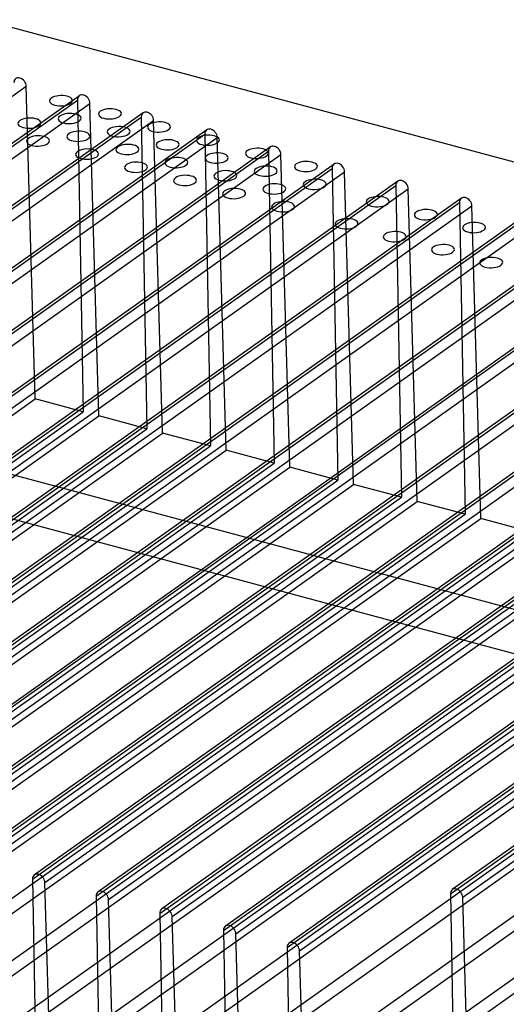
# Model space of a CAD drawing. Header units: millimetres. Extents: x 6 to 414, y 7 to 290.
# Tile 127 of 256: x 123.07 to 125.19, y 159.61 to 163.89. Entities that reach past the tile are written whole.
import ezdxf

# ---------------------------------------------------------------- set-up
doc = ezdxf.new("R2010")
doc.units = ezdxf.units.MM
doc.header["$LTSCALE"] = 23.1
doc.layers.get('0').update_dxf_attribs({"linetype": 'CONTINUOUS'})

msp = doc.modelspace()

# ---------------------------------------------------------------- linework, layer by layer
at = {"color": 4, "linetype": 'Continuous'}
for p, q in [((122.9104, 163.892), (127.5729, 162.6409)), ((121.6626, 162.0872), (128.5241, 160.2461))]:
    msp.add_line(p, q, dxfattribs=at)
at = {"color": 6, "linetype": 'Continuous'}
for p, q in [((119.5724, 161.1035), (123.0955, 163.6022)), ((123.1348, 162.2414), (123.0955, 163.6022)), ((123.3273, 163.5612), (119.8042, 161.0624)), ((119.7958, 161.0435), (123.319, 163.5423)), ((119.8496, 161.0291), (123.3727, 163.5279)), ((123.319, 163.5423), (123.344, 162.1853)), ((123.4121, 162.167), (123.3727, 163.5279)), ((123.6046, 163.4868), (120.0814, 160.988)), ((120.0731, 160.9691), (123.5962, 163.4679)), ((120.1268, 160.9547), (123.65, 163.4535)), ((123.5962, 163.4679), (123.6212, 162.1109)), ((123.6893, 162.0926), (123.65, 163.4535)), ((120.3503, 160.8947), (123.8734, 163.3935)), ((123.8818, 163.4124), (120.3587, 160.9136)), ((123.8734, 163.3935), (123.8985, 162.0365)), ((120.4041, 160.8803), (123.9272, 163.3791)), ((123.9665, 162.0182), (123.9272, 163.3791)), ((120.6275, 160.8203), (124.1506, 163.3191)), ((124.159, 163.338), (120.6359, 160.8392)), ((120.6813, 160.8059), (124.2044, 163.3047)), ((124.1506, 163.3191), (124.1757, 161.9621)), ((124.2437, 161.9438), (124.2044, 163.3047)), ((124.4363, 163.2636), (120.9131, 160.7648)), ((120.9048, 160.7459), (124.4279, 163.2447)), ((120.9585, 160.7315), (124.4816, 163.2303)), ((124.4279, 163.2447), (124.4529, 161.8877)), ((124.521, 161.8694), (124.4816, 163.2303)), ((121.182, 160.6715), (124.7051, 163.1703)), ((124.7135, 163.1892), (121.1904, 160.6904)), ((124.7051, 163.1703), (124.7302, 161.8133)), ((121.2358, 160.6571), (124.7589, 163.1559)), ((124.7982, 161.7951), (124.7589, 163.1559)), ((121.4592, 160.5972), (124.9823, 163.0959)), ((124.9907, 163.1148), (121.4676, 160.616)), ((124.9823, 163.0959), (125.0074, 161.7389)), ((121.513, 160.5827), (125.0361, 163.0815)), ((125.2679, 163.0404), (121.7448, 160.5417)), ((125.0754, 161.7207), (125.0361, 163.0815)), ((121.7365, 160.5228), (125.2596, 163.0215)), ((121.7902, 160.5083), (125.3133, 163.0071)), ((125.5452, 162.966), (122.0221, 160.4673)), ((122.0137, 160.4484), (125.5368, 162.9471)), ((122.0674, 160.4339), (125.5906, 162.9327)), ((122.2909, 160.374), (125.814, 162.8728)), ((125.8224, 162.8916), (122.2993, 160.3929)), ((122.3447, 160.3596), (125.8678, 162.8583)), ((122.5681, 160.2996), (126.0913, 162.7984)), ((126.0996, 162.8173), (122.5765, 160.3185)), ((122.6219, 160.2852), (126.145, 162.7839)), ((126.3769, 162.7429), (122.8538, 160.2441)), ((122.8454, 160.2252), (126.3685, 162.724)), ((122.8991, 160.2108), (126.4223, 162.7095)), ((126.6541, 162.6685), (123.131, 160.1697)), ((123.1226, 160.1508), (126.6457, 162.6496)), ((123.1764, 160.1364), (126.6995, 162.6352)), ((123.3998, 160.0764), (126.923, 162.5752)), ((126.9313, 162.5941), (123.4082, 160.0953)), ((123.4536, 160.062), (126.9767, 162.5608)), ((123.6771, 160.002), (127.2002, 162.5008)), ((127.2086, 162.5197), (123.6854, 160.0209)), ((123.7308, 159.9876), (127.254, 162.4864)), ((127.4858, 162.4453), (123.9627, 159.9465)), ((123.9543, 159.9276), (127.4774, 162.4264)), ((124.0081, 159.9132), (127.5312, 162.412)), ((127.763, 162.3709), (124.2399, 159.8721)), ((124.2315, 159.8532), (127.7547, 162.352)), ((124.2853, 159.8388), (127.8084, 162.3376)), ((121.6866, 162.2742), (128.4074, 160.4708)), ((119.6117, 159.7426), (123.1348, 162.2414)), ((123.344, 162.1853), (123.1348, 162.2414)), ((119.8209, 159.6865), (123.344, 162.1853)), ((119.8889, 159.6682), (123.4121, 162.167)), ((123.6212, 162.1109), (123.4121, 162.167)), ((120.0981, 159.6121), (123.6212, 162.1109)), ((120.1662, 159.5938), (123.6893, 162.0926)), ((123.8985, 162.0365), (123.6893, 162.0926)), ((120.3753, 159.5377), (123.8985, 162.0365)), ((120.4434, 159.5195), (123.9665, 162.0182)), ((124.1757, 161.9621), (123.9665, 162.0182)), ((124.9424, 160.0864), (127.5983, 161.9701)), ((127.6067, 161.989), (124.9508, 160.1053)), ((120.6526, 159.4633), (124.1757, 161.9621)), ((120.7206, 159.4451), (124.2437, 161.9438)), ((124.4529, 161.8877), (124.2437, 161.9438)), ((124.9962, 160.072), (127.6521, 161.9557)), ((120.9298, 159.3889), (124.4529, 161.8877)), ((120.9979, 159.3707), (124.521, 161.8694)), ((124.7302, 161.8133), (124.521, 161.8694)), ((121.207, 159.3145), (124.7302, 161.8133)), ((121.2751, 159.2963), (124.7982, 161.7951)), ((125.0074, 161.7389), (124.7982, 161.7951)), ((121.4843, 159.2401), (125.0074, 161.7389)), ((121.5523, 159.2219), (125.0754, 161.7207)), ((125.2846, 161.6645), (125.0754, 161.7207)), ((121.7615, 159.1658), (125.2846, 161.6645)), ((121.8295, 159.1475), (125.3527, 161.6463)), ((122.0387, 159.0914), (125.5619, 161.5901)), ((122.1068, 159.0731), (125.6299, 161.5719)), ((122.316, 159.017), (125.8391, 161.5157)), ((122.384, 158.9987), (125.9071, 161.4975)), ((122.5932, 158.9426), (126.1163, 161.4414)), ((122.6612, 158.9243), (126.1844, 161.4231)), ((122.8704, 158.8682), (126.3936, 161.367)), ((122.9385, 158.8499), (126.4616, 161.3487)), ((123.1477, 158.7938), (126.6708, 161.2926)), ((123.2157, 158.7755), (126.7388, 161.2743)), ((123.4249, 158.7194), (126.948, 161.2182)), ((123.4929, 158.7011), (127.0161, 161.1999)), ((123.7021, 158.645), (127.2253, 161.1438)), ((123.7702, 158.6268), (127.2933, 161.1255)), ((123.1226, 160.1508), (123.1477, 158.7938)), ((123.2157, 158.7755), (123.1764, 160.1364)), ((124.9424, 160.0864), (124.9674, 158.7294)), ((123.3998, 160.0764), (123.4249, 158.7194)), ((123.4929, 158.7011), (123.4536, 160.062)), ((125.0355, 158.7111), (124.9962, 160.072)), ((123.6771, 160.002), (123.7021, 158.645)), ((123.7702, 158.6268), (123.7308, 159.9876)), ((123.9543, 159.9276), (123.9794, 158.5706)), ((124.0474, 158.5524), (124.0081, 159.9132)), ((124.2315, 159.8532), (124.2566, 158.4962)), ((124.3246, 158.478), (124.2853, 159.8388))]:
    msp.add_line(p, q, dxfattribs=at)
for points in [[(123.0955, 163.6022), (123.0948, 163.6079), (123.0932, 163.6137), (123.0906, 163.6193), (123.0871, 163.6246), (123.083, 163.6293), (123.0783, 163.6331), (123.0733, 163.6361), (123.0679, 163.6381), (123.0627, 163.639), (123.0577, 163.6387), (123.0532, 163.6373), (123.0491, 163.6348), (123.0459, 163.6314), (123.0435, 163.6271), (123.0421, 163.6222), (123.0417, 163.6167)], [(123.3727, 163.5279), (123.3721, 163.5336), (123.3704, 163.5393), (123.3679, 163.5449), (123.3644, 163.5502), (123.3602, 163.5549), (123.3555, 163.5587), (123.3505, 163.5617), (123.3452, 163.5637), (123.3399, 163.5646), (123.335, 163.5643), (123.3304, 163.5629), (123.3263, 163.5604), (123.3231, 163.557), (123.3208, 163.5527), (123.3193, 163.5478), (123.319, 163.5423)], [(123.65, 163.4535), (123.6493, 163.4592), (123.6477, 163.4649), (123.6451, 163.4705), (123.6416, 163.4758), (123.6375, 163.4805), (123.6328, 163.4844), (123.6277, 163.4873), (123.6224, 163.4893), (123.6172, 163.4902), (123.6122, 163.4899), (123.6076, 163.4885), (123.6036, 163.486), (123.6004, 163.4826), (123.598, 163.4783), (123.5966, 163.4734), (123.5962, 163.4679)], [(123.9272, 163.3791), (123.9265, 163.3848), (123.9249, 163.3905), (123.9223, 163.3961), (123.9188, 163.4014), (123.9147, 163.4061), (123.91, 163.41), (123.9049, 163.4129), (123.8996, 163.4149), (123.8944, 163.4158), (123.8894, 163.4155), (123.8849, 163.4141), (123.8808, 163.4116), (123.8776, 163.4082), (123.8752, 163.404), (123.8738, 163.399), (123.8734, 163.3935)], [(124.2044, 163.3047), (124.2038, 163.3104), (124.2021, 163.3161), (124.1995, 163.3217), (124.1961, 163.327), (124.1919, 163.3317), (124.1872, 163.3356), (124.1822, 163.3385), (124.1769, 163.3405), (124.1716, 163.3414), (124.1667, 163.3411), (124.1621, 163.3397), (124.158, 163.3373), (124.1548, 163.3338), (124.1525, 163.3296), (124.151, 163.3246), (124.1506, 163.3191)], [(124.4816, 163.2303), (124.481, 163.236), (124.4794, 163.2417), (124.4768, 163.2473), (124.4733, 163.2527), (124.4692, 163.2573), (124.4645, 163.2612), (124.4594, 163.2642), (124.4541, 163.2661), (124.4489, 163.267), (124.4439, 163.2667), (124.4393, 163.2654), (124.4353, 163.2629), (124.432, 163.2594), (124.4297, 163.2552), (124.4283, 163.2502), (124.4279, 163.2447)], [(124.7589, 163.1559), (124.7582, 163.1616), (124.7566, 163.1674), (124.754, 163.173), (124.7505, 163.1783), (124.7464, 163.1829), (124.7417, 163.1868), (124.7366, 163.1898), (124.7313, 163.1918), (124.7261, 163.1926), (124.7211, 163.1923), (124.7166, 163.191), (124.7125, 163.1885), (124.7093, 163.185), (124.7069, 163.1808), (124.7055, 163.1758), (124.7051, 163.1703)], [(125.0361, 163.0815), (125.0355, 163.0872), (125.0338, 163.093), (125.0312, 163.0986), (125.0278, 163.1039), (125.0236, 163.1085), (125.0189, 163.1124), (125.0139, 163.1154), (125.0086, 163.1174), (125.0033, 163.1182), (124.9984, 163.118), (124.9938, 163.1166), (124.9897, 163.1141), (124.9865, 163.1106), (124.9841, 163.1064), (124.9827, 163.1015), (124.9823, 163.0959)], [(123.1764, 160.1364), (123.1757, 160.1421), (123.1741, 160.1478), (123.1715, 160.1534), (123.168, 160.1587), (123.1639, 160.1634), (123.1592, 160.1673), (123.1541, 160.1703), (123.1488, 160.1722), (123.1436, 160.1731), (123.1386, 160.1728), (123.1341, 160.1714), (123.13, 160.169), (123.1268, 160.1655), (123.1244, 160.1613), (123.123, 160.1563), (123.1226, 160.1508)], [(123.4536, 160.062), (123.453, 160.0677), (123.4513, 160.0734), (123.4487, 160.079), (123.4453, 160.0844), (123.4411, 160.089), (123.4364, 160.0929), (123.4314, 160.0959), (123.426, 160.0978), (123.4208, 160.0987), (123.4159, 160.0984), (123.4113, 160.0971), (123.4072, 160.0946), (123.404, 160.0911), (123.4016, 160.0869), (123.4002, 160.0819), (123.3998, 160.0764)], [(124.9962, 160.072), (124.9955, 160.0777), (124.9939, 160.0834), (124.9913, 160.089), (124.9878, 160.0943), (124.9837, 160.099), (124.979, 160.1029), (124.9739, 160.1058), (124.9686, 160.1078), (124.9634, 160.1087), (124.9584, 160.1084), (124.9538, 160.107), (124.9498, 160.1045), (124.9466, 160.1011), (124.9442, 160.0968), (124.9428, 160.0919), (124.9424, 160.0864)], [(123.7308, 159.9876), (123.7302, 159.9933), (123.7286, 159.9991), (123.726, 160.0047), (123.7225, 160.01), (123.7184, 160.0146), (123.7137, 160.0185), (123.7086, 160.0215), (123.7033, 160.0235), (123.6981, 160.0243), (123.6931, 160.024), (123.6885, 160.0227), (123.6845, 160.0202), (123.6812, 160.0167), (123.6789, 160.0125), (123.6775, 160.0075), (123.6771, 160.002)], [(124.0081, 159.9132), (124.0074, 159.9189), (124.0058, 159.9247), (124.0032, 159.9303), (123.9997, 159.9356), (123.9956, 159.9402), (123.9909, 159.9441), (123.9858, 159.9471), (123.9805, 159.9491), (123.9753, 159.9499), (123.9703, 159.9497), (123.9658, 159.9483), (123.9617, 159.9458), (123.9585, 159.9424), (123.9561, 159.9381), (123.9547, 159.9332), (123.9543, 159.9276)], [(124.2853, 159.8388), (124.2847, 159.8445), (124.283, 159.8503), (124.2804, 159.8559), (124.277, 159.8612), (124.2728, 159.8658), (124.2681, 159.8697), (124.2631, 159.8727), (124.2577, 159.8747), (124.2525, 159.8755), (124.2476, 159.8753), (124.243, 159.8739), (124.2389, 159.8714), (124.2357, 159.868), (124.2333, 159.8637), (124.2319, 159.8588), (124.2315, 159.8532)]]:
    msp.add_lwpolyline(points, dxfattribs=at)
at = {"color": 4, "linetype": 'Continuous'}
for points in [[(123.2886, 163.528), (123.2931, 163.532), (123.2958, 163.5362), (123.2966, 163.5405), (123.2955, 163.5449), (123.2925, 163.549), (123.2878, 163.5527), (123.2815, 163.5559), (123.2737, 163.5585), (123.265, 163.5603), (123.2557, 163.5614), (123.2459, 163.5615), (123.2361, 163.5609), (123.2268, 163.5594), (123.2182, 163.5571), (123.2108, 163.5541), (123.2046, 163.5506)], [(123.2046, 163.5506), (123.2001, 163.5466), (123.1974, 163.5424), (123.1966, 163.5381), (123.1977, 163.5337), (123.2007, 163.5296), (123.2054, 163.5259), (123.2117, 163.5227), (123.2195, 163.5201), (123.2282, 163.5183), (123.2376, 163.5172), (123.2473, 163.5171), (123.2571, 163.5177), (123.2664, 163.5192), (123.275, 163.5215), (123.2824, 163.5245), (123.2886, 163.528)], [(123.2425, 163.4731), (123.238, 163.4692), (123.2353, 163.4649), (123.2345, 163.4606), (123.2356, 163.4562), (123.2386, 163.4521), (123.2433, 163.4484), (123.2496, 163.4452), (123.2574, 163.4426), (123.266, 163.4408), (123.2754, 163.4398), (123.2851, 163.4396), (123.295, 163.4403), (123.3043, 163.4418), (123.3128, 163.4441), (123.3203, 163.447), (123.3265, 163.4506)], [(123.3265, 163.4506), (123.3309, 163.4545), (123.3336, 163.4588), (123.3344, 163.4631), (123.3333, 163.4675), (123.3303, 163.4715), (123.3256, 163.4753), (123.3193, 163.4785), (123.3116, 163.4811), (123.3029, 163.4829), (123.2935, 163.4839), (123.2838, 163.4841), (123.2739, 163.4834), (123.2646, 163.4819), (123.2561, 163.4796), (123.2486, 163.4767), (123.2425, 163.4731)], [(123.418, 163.4933), (123.4135, 163.4894), (123.4108, 163.4851), (123.41, 163.4808), (123.4111, 163.4764), (123.4141, 163.4723), (123.4188, 163.4686), (123.4251, 163.4654), (123.4329, 163.4628), (123.4416, 163.461), (123.4509, 163.46), (123.4607, 163.4598), (123.4705, 163.4605), (123.4798, 163.462), (123.4884, 163.4642), (123.4958, 163.4672), (123.502, 163.4708)], [(123.502, 163.4708), (123.5065, 163.4747), (123.5092, 163.4789), (123.51, 163.4833), (123.5089, 163.4877), (123.5059, 163.4917), (123.5011, 163.4955), (123.4949, 163.4987), (123.4871, 163.5013), (123.4784, 163.5031), (123.469, 163.5041), (123.4593, 163.5043), (123.4494, 163.5036), (123.4402, 163.5021), (123.4316, 163.4998), (123.4242, 163.4969), (123.418, 163.4933)], [(123.0669, 163.4529), (123.0625, 163.449), (123.0598, 163.4448), (123.0589, 163.4404), (123.0601, 163.436), (123.063, 163.432), (123.0678, 163.4282), (123.0741, 163.425), (123.0818, 163.4224), (123.0905, 163.4206), (123.0999, 163.4196), (123.1096, 163.4194), (123.1195, 163.4201), (123.1288, 163.4216), (123.1373, 163.4239), (123.1447, 163.4268), (123.1509, 163.4304)], [(123.1509, 163.4304), (123.1554, 163.4343), (123.1581, 163.4386), (123.1589, 163.4429), (123.1578, 163.4473), (123.1548, 163.4514), (123.1501, 163.4551), (123.1438, 163.4583), (123.136, 163.4609), (123.1274, 163.4627), (123.118, 163.4637), (123.1083, 163.4639), (123.0984, 163.4632), (123.0891, 163.4617), (123.0806, 163.4594), (123.0731, 163.4565), (123.0669, 163.4529)], [(123.5398, 163.3933), (123.5443, 163.3973), (123.547, 163.4015), (123.5478, 163.4058), (123.5467, 163.4102), (123.5437, 163.4143), (123.539, 163.418), (123.5327, 163.4212), (123.5249, 163.4238), (123.5163, 163.4256), (123.5069, 163.4267), (123.4972, 163.4268), (123.4873, 163.4261), (123.478, 163.4246), (123.4695, 163.4224), (123.462, 163.4194), (123.4558, 163.4159)], [(123.6314, 163.4361), (123.6269, 163.4321), (123.6242, 163.4279), (123.6234, 163.4235), (123.6245, 163.4192), (123.6275, 163.4151), (123.6322, 163.4114), (123.6385, 163.4082), (123.6463, 163.4056), (123.6549, 163.4037), (123.6643, 163.4027), (123.674, 163.4025), (123.6839, 163.4032), (123.6932, 163.4047), (123.7017, 163.407), (123.7092, 163.4099), (123.7154, 163.4135)], [(123.7154, 163.4135), (123.7198, 163.4175), (123.7225, 163.4217), (123.7234, 163.426), (123.7222, 163.4304), (123.7193, 163.4345), (123.7145, 163.4382), (123.7082, 163.4414), (123.7005, 163.444), (123.6918, 163.4458), (123.6824, 163.4468), (123.6727, 163.447), (123.6628, 163.4463), (123.6535, 163.4448), (123.645, 163.4426), (123.6376, 163.4396), (123.6314, 163.4361)], [(123.1888, 163.3529), (123.1933, 163.3569), (123.1959, 163.3611), (123.1968, 163.3655), (123.1957, 163.3698), (123.1927, 163.3739), (123.1879, 163.3776), (123.1817, 163.3808), (123.1739, 163.3834), (123.1652, 163.3852), (123.1558, 163.3863), (123.1461, 163.3864), (123.1362, 163.3858), (123.127, 163.3843), (123.1184, 163.382), (123.111, 163.3791), (123.1048, 163.3755)], [(123.2803, 163.3957), (123.2756, 163.3914), (123.2729, 163.3869), (123.2724, 163.3822), (123.2741, 163.3777), (123.2778, 163.3734), (123.2836, 163.3696), (123.291, 163.3665), (123.2998, 163.3641)], [(123.3643, 163.3731), (123.3688, 163.3771), (123.3715, 163.3813), (123.3723, 163.3856), (123.3712, 163.39), (123.3682, 163.3941), (123.3635, 163.3978), (123.3572, 163.401), (123.3494, 163.4036), (123.3407, 163.4054), (123.3314, 163.4065), (123.3216, 163.4066), (123.3118, 163.406), (123.3025, 163.4045), (123.294, 163.4022), (123.2865, 163.3992), (123.2803, 163.3957)], [(123.4558, 163.4159), (123.4514, 163.4119), (123.4487, 163.4077), (123.4479, 163.4033), (123.449, 163.399), (123.452, 163.3949), (123.4567, 163.3912), (123.463, 163.388), (123.4707, 163.3854), (123.4794, 163.3835), (123.4888, 163.3825), (123.4985, 163.3823), (123.5084, 163.383), (123.5177, 163.3845), (123.5262, 163.3868), (123.5337, 163.3897), (123.5398, 163.3933)], [(123.9288, 163.3563), (123.9332, 163.3602), (123.9359, 163.3644), (123.9367, 163.3688), (123.9356, 163.3731), (123.9326, 163.3772), (123.9279, 163.3809), (123.9216, 163.3841), (123.9139, 163.3867), (123.9052, 163.3886), (123.8958, 163.3896), (123.8861, 163.3898), (123.8762, 163.3891), (123.8669, 163.3876), (123.8584, 163.3853), (123.8509, 163.3824), (123.8448, 163.3788)], [(123.1048, 163.3755), (123.1003, 163.3715), (123.0976, 163.3673), (123.0968, 163.363), (123.0979, 163.3586), (123.1009, 163.3545), (123.1056, 163.3508), (123.1119, 163.3476), (123.1197, 163.345), (123.1284, 163.3432), (123.1377, 163.3421), (123.1475, 163.342), (123.1573, 163.3426), (123.1666, 163.3441), (123.1752, 163.3464), (123.1826, 163.3494), (123.1888, 163.3529)], [(123.2998, 163.3641), (123.3095, 163.3626), (123.3198, 163.3621), (123.3303, 163.3626), (123.3404, 163.364), (123.3497, 163.3663), (123.3578, 163.3694), (123.3643, 163.3731)], [(123.5777, 163.3159), (123.5822, 163.3198), (123.5849, 163.324), (123.5857, 163.3284), (123.5846, 163.3328), (123.5816, 163.3368), (123.5769, 163.3406), (123.5706, 163.3438), (123.5628, 163.3464), (123.5541, 163.3482), (123.5447, 163.3492), (123.535, 163.3494), (123.5252, 163.3487), (123.5159, 163.3472), (123.5073, 163.3449), (123.4999, 163.342), (123.4937, 163.3384)], [(123.6692, 163.3586), (123.6648, 163.3547), (123.6621, 163.3504), (123.6612, 163.3461), (123.6624, 163.3417), (123.6653, 163.3376), (123.6701, 163.3339), (123.6764, 163.3307), (123.6841, 163.3281), (123.6928, 163.3263), (123.7022, 163.3253), (123.7119, 163.3251), (123.7218, 163.3258), (123.7311, 163.3273), (123.7396, 163.3295), (123.747, 163.3325), (123.7532, 163.3361)], [(123.7532, 163.3361), (123.7577, 163.34), (123.7604, 163.3442), (123.7612, 163.3486), (123.7601, 163.353), (123.7571, 163.357), (123.7524, 163.3607), (123.7461, 163.3639), (123.7383, 163.3666), (123.7297, 163.3684), (123.7203, 163.3694), (123.7106, 163.3696), (123.7007, 163.3689), (123.6914, 163.3674), (123.6829, 163.3651), (123.6754, 163.3622), (123.6692, 163.3586)], [(123.8448, 163.3788), (123.8403, 163.3748), (123.8376, 163.3706), (123.8368, 163.3663), (123.8379, 163.3619), (123.8409, 163.3578), (123.8456, 163.3541), (123.8519, 163.3509), (123.8597, 163.3483), (123.8683, 163.3465), (123.8777, 163.3455), (123.8874, 163.3453), (123.8973, 163.346), (123.9066, 163.3475), (123.9151, 163.3497), (123.9226, 163.3527), (123.9288, 163.3563)], [(123.3182, 163.3182), (123.3137, 163.3143), (123.311, 163.31), (123.3102, 163.3057), (123.3113, 163.3013), (123.3143, 163.2972), (123.319, 163.2935), (123.3253, 163.2903), (123.3331, 163.2877), (123.3417, 163.2859), (123.3511, 163.2849), (123.3608, 163.2847), (123.3707, 163.2854), (123.38, 163.2869), (123.3885, 163.2892), (123.396, 163.2921), (123.4022, 163.2957)], [(123.4022, 163.2957), (123.4066, 163.2996), (123.4093, 163.3038), (123.4102, 163.3082), (123.409, 163.3126), (123.4061, 163.3166), (123.4013, 163.3204), (123.395, 163.3236), (123.3873, 163.3262), (123.3786, 163.328), (123.3692, 163.329), (123.3595, 163.3292), (123.3496, 163.3285), (123.3403, 163.327), (123.3318, 163.3247), (123.3244, 163.3218), (123.3182, 163.3182)], [(123.4937, 163.3384), (123.4892, 163.3345), (123.4865, 163.3302), (123.4857, 163.3259), (123.4868, 163.3215), (123.4898, 163.3174), (123.4945, 163.3137), (123.5008, 163.3105), (123.5086, 163.3079), (123.5173, 163.3061), (123.5267, 163.3051), (123.5364, 163.3049), (123.5462, 163.3056), (123.5555, 163.3071), (123.5641, 163.3093), (123.5715, 163.3123), (123.5777, 163.3159)], [(123.8826, 163.3013), (123.8781, 163.2974), (123.8755, 163.2932), (123.8746, 163.2888), (123.8757, 163.2844), (123.8787, 163.2804), (123.8835, 163.2767), (123.8897, 163.2735), (123.8975, 163.2708), (123.9062, 163.269), (123.9156, 163.268), (123.9253, 163.2678), (123.9352, 163.2685), (123.9444, 163.27), (123.953, 163.2723), (123.9604, 163.2752), (123.9666, 163.2788)], [(123.9666, 163.2788), (123.9711, 163.2827), (123.9738, 163.287), (123.9746, 163.2913), (123.9735, 163.2957), (123.9705, 163.2998), (123.9658, 163.3035), (123.9595, 163.3067), (123.9517, 163.3093), (123.943, 163.3111), (123.9337, 163.3121), (123.9239, 163.3123), (123.9141, 163.3116), (123.9048, 163.3101), (123.8962, 163.3079), (123.8888, 163.3049), (123.8826, 163.3013)], [(124.0581, 163.3215), (124.0537, 163.3176), (124.051, 163.3134), (124.0502, 163.309), (124.0513, 163.3046), (124.0543, 163.3006), (124.059, 163.2968), (124.0653, 163.2936), (124.073, 163.291), (124.0817, 163.2892), (124.0911, 163.2882), (124.1008, 163.288), (124.1107, 163.2887), (124.12, 163.2902), (124.1285, 163.2925), (124.136, 163.2954), (124.1421, 163.299)], [(124.1421, 163.299), (124.1466, 163.3029), (124.1493, 163.3072), (124.1501, 163.3115), (124.149, 163.3159), (124.146, 163.32), (124.1413, 163.3237), (124.135, 163.3269), (124.1272, 163.3295), (124.1186, 163.3313), (124.1092, 163.3323), (124.0995, 163.3325), (124.0896, 163.3318), (124.0803, 163.3303), (124.0718, 163.3281), (124.0643, 163.3251), (124.0581, 163.3215)], [(123.5316, 163.261), (123.5271, 163.257), (123.5244, 163.2528), (123.5236, 163.2484), (123.5247, 163.2441), (123.5277, 163.24), (123.5324, 163.2363), (123.5387, 163.2331), (123.5465, 163.2305), (123.5551, 163.2286), (123.5645, 163.2276), (123.5742, 163.2274), (123.5841, 163.2281), (123.5934, 163.2296), (123.6019, 163.2319), (123.6094, 163.2348), (123.6156, 163.2384)], [(123.6156, 163.2384), (123.62, 163.2424), (123.6227, 163.2466), (123.6235, 163.2509), (123.6224, 163.2553), (123.6194, 163.2594), (123.6147, 163.2631), (123.6084, 163.2663), (123.6007, 163.2689), (123.592, 163.2707), (123.5826, 163.2718), (123.5729, 163.2719), (123.563, 163.2712), (123.5537, 163.2697), (123.5452, 163.2675), (123.5377, 163.2645), (123.5316, 163.261)], [(123.7071, 163.2811), (123.7026, 163.2772), (123.6999, 163.273), (123.6991, 163.2686), (123.7002, 163.2643), (123.7032, 163.2602), (123.7079, 163.2565), (123.7142, 163.2533), (123.722, 163.2507), (123.7307, 163.2488), (123.74, 163.2478), (123.7498, 163.2476), (123.7596, 163.2483), (123.7689, 163.2498), (123.7774, 163.2521), (123.7849, 163.255), (123.7911, 163.2586)], [(123.7911, 163.2586), (123.7956, 163.2626), (123.7982, 163.2668), (123.7991, 163.2711), (123.7979, 163.2755), (123.795, 163.2796), (123.7902, 163.2833), (123.784, 163.2865), (123.7762, 163.2891), (123.7675, 163.2909), (123.7581, 163.2919), (123.7484, 163.2921), (123.7385, 163.2914), (123.7293, 163.2899), (123.7207, 163.2877), (123.7133, 163.2847), (123.7071, 163.2811)], [(124.18, 163.2215), (124.1845, 163.2255), (124.1872, 163.2297), (124.188, 163.2341), (124.1869, 163.2384), (124.1839, 163.2425), (124.1792, 163.2462), (124.1729, 163.2494), (124.1651, 163.252), (124.1564, 163.2539), (124.147, 163.2549), (124.1373, 163.2551), (124.1275, 163.2544), (124.1182, 163.2529), (124.1096, 163.2506), (124.1022, 163.2477), (124.096, 163.2441)], [(124.2715, 163.2643), (124.2671, 163.2603), (124.2644, 163.2561), (124.2635, 163.2518), (124.2647, 163.2474), (124.2676, 163.2433), (124.2724, 163.2396), (124.2787, 163.2364), (124.2864, 163.2338), (124.2951, 163.232), (124.3045, 163.2309), (124.3142, 163.2308), (124.3241, 163.2314), (124.3334, 163.2329), (124.3419, 163.2352), (124.3493, 163.2382), (124.3555, 163.2417)], [(124.3555, 163.2417), (124.36, 163.2457), (124.3627, 163.2499), (124.3635, 163.2543), (124.3624, 163.2586), (124.3594, 163.2627), (124.3547, 163.2664), (124.3484, 163.2696), (124.3406, 163.2722), (124.332, 163.274), (124.3226, 163.2751), (124.3129, 163.2753), (124.303, 163.2746), (124.2937, 163.2731), (124.2852, 163.2708), (124.2777, 163.2679), (124.2715, 163.2643)], [(123.8289, 163.1812), (123.8334, 163.1851), (123.8361, 163.1893), (123.8369, 163.1937), (123.8358, 163.198), (123.8328, 163.2021), (123.8281, 163.2058), (123.8218, 163.209), (123.814, 163.2116), (123.8054, 163.2135), (123.796, 163.2145), (123.7863, 163.2147), (123.7764, 163.214), (123.7671, 163.2125), (123.7586, 163.2102), (123.7511, 163.2073), (123.7449, 163.2037)], [(123.9205, 163.2239), (123.916, 163.2199), (123.9133, 163.2157), (123.9125, 163.2114), (123.9136, 163.207), (123.9166, 163.2029), (123.9213, 163.1992), (123.9276, 163.196), (123.9354, 163.1934), (123.944, 163.1916), (123.9534, 163.1906), (123.9631, 163.1904), (123.973, 163.1911), (123.9823, 163.1926), (123.9908, 163.1948), (123.9983, 163.1978), (124.0045, 163.2013)], [(124.0045, 163.2013), (124.0089, 163.2053), (124.0116, 163.2095), (124.0125, 163.2139), (124.0113, 163.2182), (124.0084, 163.2223), (124.0036, 163.226), (123.9973, 163.2292), (123.9896, 163.2318), (123.9809, 163.2337), (123.9715, 163.2347), (123.9618, 163.2349), (123.9519, 163.2342), (123.9426, 163.2327), (123.9341, 163.2304), (123.9266, 163.2275), (123.9205, 163.2239)], [(124.096, 163.2441), (124.0915, 163.2401), (124.0888, 163.2359), (124.088, 163.2316), (124.0891, 163.2272), (124.0921, 163.2231), (124.0968, 163.2194), (124.1031, 163.2162), (124.1109, 163.2136), (124.1196, 163.2118), (124.1289, 163.2107), (124.1387, 163.2106), (124.1485, 163.2112), (124.1578, 163.2128), (124.1664, 163.215), (124.1738, 163.218), (124.18, 163.2215)], [(123.7449, 163.2037), (123.7405, 163.1997), (123.7378, 163.1955), (123.737, 163.1912), (123.7381, 163.1868), (123.7411, 163.1827), (123.7458, 163.179), (123.7521, 163.1758), (123.7598, 163.1732), (123.7685, 163.1714), (123.7779, 163.1704), (123.7876, 163.1702), (123.7975, 163.1709), (123.8068, 163.1724), (123.8153, 163.1746), (123.8228, 163.1776), (123.8289, 163.1812)], [(124.2179, 163.1441), (124.2223, 163.148), (124.225, 163.1523), (124.2258, 163.1566), (124.2247, 163.161), (124.2217, 163.1651), (124.217, 163.1688), (124.2107, 163.172), (124.203, 163.1746), (124.1943, 163.1764), (124.1849, 163.1774), (124.1752, 163.1776), (124.1653, 163.1769), (124.156, 163.1754), (124.1475, 163.1732), (124.14, 163.1702), (124.1338, 163.1666)], [(124.3094, 163.1868), (124.3049, 163.1829), (124.3022, 163.1786), (124.3014, 163.1743), (124.3025, 163.1699), (124.3055, 163.1658), (124.3102, 163.1621), (124.3165, 163.1589), (124.3243, 163.1563), (124.333, 163.1545), (124.3423, 163.1535), (124.3521, 163.1533), (124.3619, 163.154), (124.3712, 163.1555), (124.3797, 163.1578), (124.3872, 163.1607), (124.3934, 163.1643)], [(124.3934, 163.1643), (124.3979, 163.1682), (124.4005, 163.1725), (124.4014, 163.1768), (124.4002, 163.1812), (124.3973, 163.1853), (124.3925, 163.189), (124.3863, 163.1922), (124.3785, 163.1948), (124.3698, 163.1966), (124.3604, 163.1976), (124.3507, 163.1978), (124.3408, 163.1971), (124.3316, 163.1956), (124.323, 163.1933), (124.3156, 163.1904), (124.3094, 163.1868)], [(123.9583, 163.1464), (123.9539, 163.1425), (123.9512, 163.1383), (123.9503, 163.1339), (123.9515, 163.1295), (123.9544, 163.1255), (123.9592, 163.1218), (123.9655, 163.1186), (123.9732, 163.1159), (123.9819, 163.1141), (123.9913, 163.1131), (124.001, 163.1129), (124.0109, 163.1136), (124.0202, 163.1151), (124.0287, 163.1174), (124.0361, 163.1203), (124.0423, 163.1239)], [(124.0423, 163.1239), (124.0468, 163.1278), (124.0495, 163.1321), (124.0503, 163.1364), (124.0492, 163.1408), (124.0462, 163.1449), (124.0415, 163.1486), (124.0352, 163.1518), (124.0274, 163.1544), (124.0188, 163.1562), (124.0094, 163.1572), (123.9997, 163.1574), (123.9898, 163.1567), (123.9805, 163.1552), (123.972, 163.153), (123.9645, 163.15), (123.9583, 163.1464)], [(124.1338, 163.1666), (124.1294, 163.1627), (124.1267, 163.1585), (124.1259, 163.1541), (124.127, 163.1497), (124.13, 163.1457), (124.1347, 163.1419), (124.141, 163.1387), (124.1488, 163.1361), (124.1574, 163.1343), (124.1668, 163.1333), (124.1765, 163.1331), (124.1864, 163.1338), (124.1957, 163.1353), (124.2042, 163.1376), (124.2117, 163.1405), (124.2179, 163.1441)], [(124.1717, 163.0892), (124.1672, 163.0852), (124.1645, 163.081), (124.1637, 163.0767), (124.1648, 163.0723), (124.1678, 163.0682), (124.1725, 163.0645), (124.1788, 163.0613), (124.1866, 163.0587), (124.1953, 163.0569), (124.2047, 163.0558), (124.2144, 163.0557), (124.2242, 163.0563), (124.2335, 163.0578), (124.2421, 163.0601), (124.2495, 163.0631), (124.2557, 163.0666)], [(124.2557, 163.0666), (124.2602, 163.0706), (124.2629, 163.0748), (124.2637, 163.0792), (124.2626, 163.0835), (124.2596, 163.0876), (124.2549, 163.0913), (124.2486, 163.0945), (124.2408, 163.0971), (124.2321, 163.099), (124.2228, 163.1), (124.213, 163.1002), (124.2032, 163.0995), (124.1939, 163.098), (124.1853, 163.0957), (124.1779, 163.0928), (124.1717, 163.0892)], [(124.5836, 163.1111), (124.5791, 163.1072), (124.5764, 163.1029), (124.5756, 163.0986), (124.5767, 163.0942), (124.5797, 163.0901), (124.5844, 163.0864), (124.5907, 163.0832), (124.5985, 163.0806), (124.6072, 163.0788), (124.6166, 163.0778), (124.6263, 163.0776), (124.6361, 163.0783), (124.6454, 163.0798), (124.654, 163.0821), (124.6614, 163.085), (124.6676, 163.0886)], [(124.6676, 163.0886), (124.6721, 163.0925), (124.6748, 163.0968), (124.6756, 163.1011), (124.6745, 163.1055), (124.6715, 163.1096), (124.6668, 163.1133), (124.6605, 163.1165), (124.6527, 163.1191), (124.644, 163.1209), (124.6347, 163.1219), (124.6249, 163.1221), (124.6151, 163.1214), (124.6058, 163.1199), (124.5972, 163.1176), (124.5898, 163.1147), (124.5836, 163.1111)], [(124.7936, 163.0548), (124.7892, 163.0508), (124.7865, 163.0466), (124.7856, 163.0422), (124.7868, 163.0379), (124.7897, 163.0338), (124.7945, 163.0301), (124.8008, 163.0269), (124.8085, 163.0243), (124.8172, 163.0224), (124.8266, 163.0214), (124.8363, 163.0212), (124.8462, 163.0219), (124.8555, 163.0234), (124.864, 163.0257), (124.8715, 163.0286), (124.8776, 163.0322)], [(124.8776, 163.0322), (124.8821, 163.0362), (124.8848, 163.0404), (124.8856, 163.0447), (124.8845, 163.0491), (124.8815, 163.0532), (124.8768, 163.0569), (124.8705, 163.0601), (124.8627, 163.0627), (124.8541, 163.0645), (124.8447, 163.0656), (124.835, 163.0657), (124.8251, 163.0651), (124.8158, 163.0635), (124.8073, 163.0613), (124.7998, 163.0583), (124.7936, 163.0548)], [(124.4481, 163.015), (124.4436, 163.0111), (124.4409, 163.0068), (124.4401, 163.0025), (124.4412, 162.9981), (124.4442, 162.994), (124.4489, 162.9903), (124.4552, 162.9871), (124.463, 162.9845), (124.4717, 162.9827), (124.4811, 162.9817), (124.4908, 162.9815), (124.5006, 162.9822), (124.5099, 162.9837), (124.5185, 162.9859), (124.5259, 162.9889), (124.5321, 162.9925)], [(124.5321, 162.9925), (124.5366, 162.9964), (124.5393, 163.0006), (124.5401, 163.005), (124.539, 163.0094), (124.536, 163.0134), (124.5313, 163.0172), (124.525, 163.0204), (124.5172, 163.023), (124.5085, 163.0248), (124.4992, 163.0258), (124.4894, 163.026), (124.4796, 163.0253), (124.4703, 163.0238), (124.4617, 163.0215), (124.4543, 163.0186), (124.4481, 163.015)], [(125.0037, 162.9984), (124.9992, 162.9945), (124.9965, 162.9902), (124.9957, 162.9859), (124.9968, 162.9815), (124.9998, 162.9774), (125.0045, 162.9737), (125.0108, 162.9705), (125.0186, 162.9679), (125.0272, 162.9661), (125.0366, 162.9651), (125.0463, 162.9649), (125.0562, 162.9656), (125.0655, 162.9671), (125.074, 162.9693), (125.0815, 162.9723), (125.0877, 162.9759)], [(125.0877, 162.9759), (125.0921, 162.9798), (125.0948, 162.984), (125.0956, 162.9884), (125.0945, 162.9928), (125.0915, 162.9968), (125.0868, 163.0005), (125.0805, 163.0037), (125.0728, 163.0064), (125.0641, 163.0082), (125.0547, 163.0092), (125.045, 163.0094), (125.0351, 163.0087), (125.0258, 163.0072), (125.0173, 163.0049), (125.0098, 163.002), (125.0037, 162.9984)], [(124.6581, 162.9587), (124.6537, 162.9547), (124.651, 162.9505), (124.6501, 162.9461), (124.6513, 162.9418), (124.6542, 162.9377), (124.659, 162.934), (124.6653, 162.9308), (124.673, 162.9282), (124.6817, 162.9263), (124.6911, 162.9253), (124.7008, 162.9251), (124.7107, 162.9258), (124.72, 162.9273), (124.7285, 162.9296), (124.7359, 162.9325), (124.7421, 162.9361)], [(124.7421, 162.9361), (124.7466, 162.9401), (124.7493, 162.9443), (124.7501, 162.9486), (124.749, 162.953), (124.746, 162.9571), (124.7413, 162.9608), (124.735, 162.964), (124.7272, 162.9666), (124.7186, 162.9684), (124.7092, 162.9695), (124.6995, 162.9696), (124.6896, 162.9689), (124.6803, 162.9674), (124.6718, 162.9652), (124.6643, 162.9622), (124.6581, 162.9587)], [(124.9522, 162.8798), (124.9566, 162.8837), (124.9593, 162.8879), (124.9601, 162.8923), (124.959, 162.8966), (124.956, 162.9007), (124.9513, 162.9044), (124.945, 162.9076), (124.9373, 162.9102), (124.9286, 162.9121), (124.9192, 162.9131), (124.9095, 162.9133), (124.8996, 162.9126), (124.8903, 162.9111), (124.8818, 162.9088), (124.8743, 162.9059), (124.8681, 162.9023)], [(124.8681, 162.9023), (124.8637, 162.8984), (124.861, 162.8941), (124.8602, 162.8898), (124.8613, 162.8854), (124.8643, 162.8813), (124.869, 162.8776), (124.8753, 162.8744), (124.8831, 162.8718), (124.8917, 162.87), (124.9011, 162.869), (124.9108, 162.8688), (124.9207, 162.8695), (124.93, 162.871), (124.9385, 162.8732), (124.946, 162.8762), (124.9522, 162.8798)], [(125.0782, 162.8459), (125.0737, 162.842), (125.071, 162.8378), (125.0702, 162.8334), (125.0713, 162.829), (125.0743, 162.825), (125.079, 162.8213), (125.0853, 162.8181), (125.0931, 162.8154), (125.1018, 162.8136), (125.1111, 162.8126), (125.1208, 162.8124), (125.1307, 162.8131), (125.14, 162.8146), (125.1485, 162.8169), (125.156, 162.8198), (125.1622, 162.8234)], [(125.1622, 162.8234), (125.1666, 162.8273), (125.1693, 162.8316), (125.1702, 162.8359), (125.169, 162.8403), (125.1661, 162.8444), (125.1613, 162.8481), (125.155, 162.8513), (125.1473, 162.8539), (125.1386, 162.8557), (125.1292, 162.8567), (125.1195, 162.8569), (125.1096, 162.8562), (125.1003, 162.8547), (125.0918, 162.8525), (125.0844, 162.8495), (125.0782, 162.8459)]]:
    msp.add_lwpolyline(points, dxfattribs=at)

doc.saveas('drawing.dxf')
